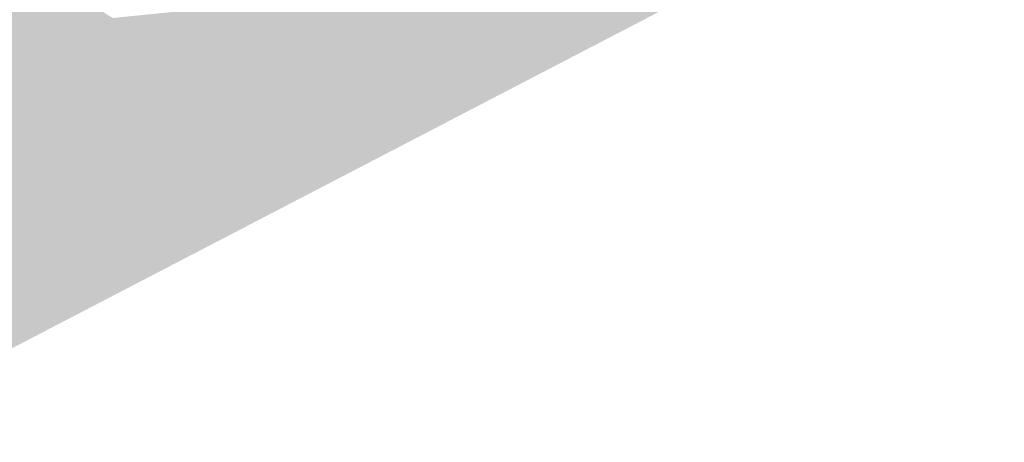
# Model space of a CAD drawing. Header units: metres. Extents: x 164696 to 183842, y 382615 to 387356.
# Tile 252 of 256: x 182862.58 to 182865.71, y 386721.77 to 386723.11. Entities that reach past the tile are written whole.
import ezdxf

# ---------------------------------------------------------------- set-up
doc = ezdxf.new("R2010")
doc.units = ezdxf.units.M
doc.layers.add('C3D-SURFACE_TINSURFACE', color=7, linetype='Continuous')

msp = doc.modelspace()

# ---------------------------------------------------------------- linework, layer by layer
at = {"layer": 'C3D-SURFACE_TINSURFACE', "color": 11, "linetype": 'Continuous', "lineweight": -3, "true_color": 0xff8585}
for points in [[(182865.7052, 386723.71), (182861.9463, 386721.8367), (182857.3318, 386719.3556)], [(182861.971, 386722.1207), (182861.9463, 386721.8367), (182865.7052, 386723.71)], [(182861.971, 386722.1207), (182865.7052, 386723.71), (182863.5837, 386723.1914)], [(182862.4448, 386722.8855), (182862.5831, 386723.2983), (182862.4955, 386723.4224)], [(182862.4448, 386722.8855), (182862.4874, 386722.9128), (182862.5831, 386723.2983)], [(182862.4874, 386722.9128), (182862.5453, 386722.9438), (182862.5831, 386723.2983)], [(182862.5453, 386722.9438), (182862.6033, 386722.9747), (182862.5831, 386723.2983)], [(182862.6033, 386722.9747), (182862.6613, 386723.0057), (182862.5831, 386723.2983)], [(182862.6613, 386723.0057), (182862.7192, 386723.0367), (182862.5831, 386723.2983)], [(182862.7192, 386723.0367), (182862.7515, 386723.0527), (182862.5831, 386723.2983)], [(182862.7515, 386723.0527), (182862.776, 386723.0661), (182862.5831, 386723.2983)], [(182862.776, 386723.0661), (182862.8005, 386723.0796), (182862.5831, 386723.2983)], [(182862.8005, 386723.0796), (182862.825, 386723.0931), (182862.5831, 386723.2983)], [(182862.825, 386723.0931), (182862.8495, 386723.1066), (182862.5831, 386723.2983)], [(182862.8495, 386723.1066), (182862.8741, 386723.1201), (182862.5831, 386723.2983)], [(182861.971, 386722.1207), (182863.5837, 386723.1914), (182862.7515, 386723.0527)], [(182863.5837, 386723.1914), (182862.776, 386723.0661), (182862.7515, 386723.0527)], [(182863.5837, 386723.1914), (182862.8005, 386723.0796), (182862.776, 386723.0661)], [(182863.5837, 386723.1914), (182862.825, 386723.0931), (182862.8005, 386723.0796)], [(182863.5837, 386723.1914), (182862.8495, 386723.1066), (182862.825, 386723.0931)], [(182863.5837, 386723.1914), (182862.8741, 386723.1201), (182862.8495, 386723.1066)], [(182861.971, 386722.1207), (182862.7515, 386723.0527), (182862.7192, 386723.0367)], [(182861.971, 386722.1207), (182862.7192, 386723.0367), (182862.6613, 386723.0057)], [(182861.971, 386722.1207), (182862.6613, 386723.0057), (182862.6033, 386722.9747)], [(182861.971, 386722.1207), (182862.6033, 386722.9747), (182862.5453, 386722.9438)]]:
    msp.add_solid(points, dxfattribs=at)

doc.saveas('drawing.dxf')
